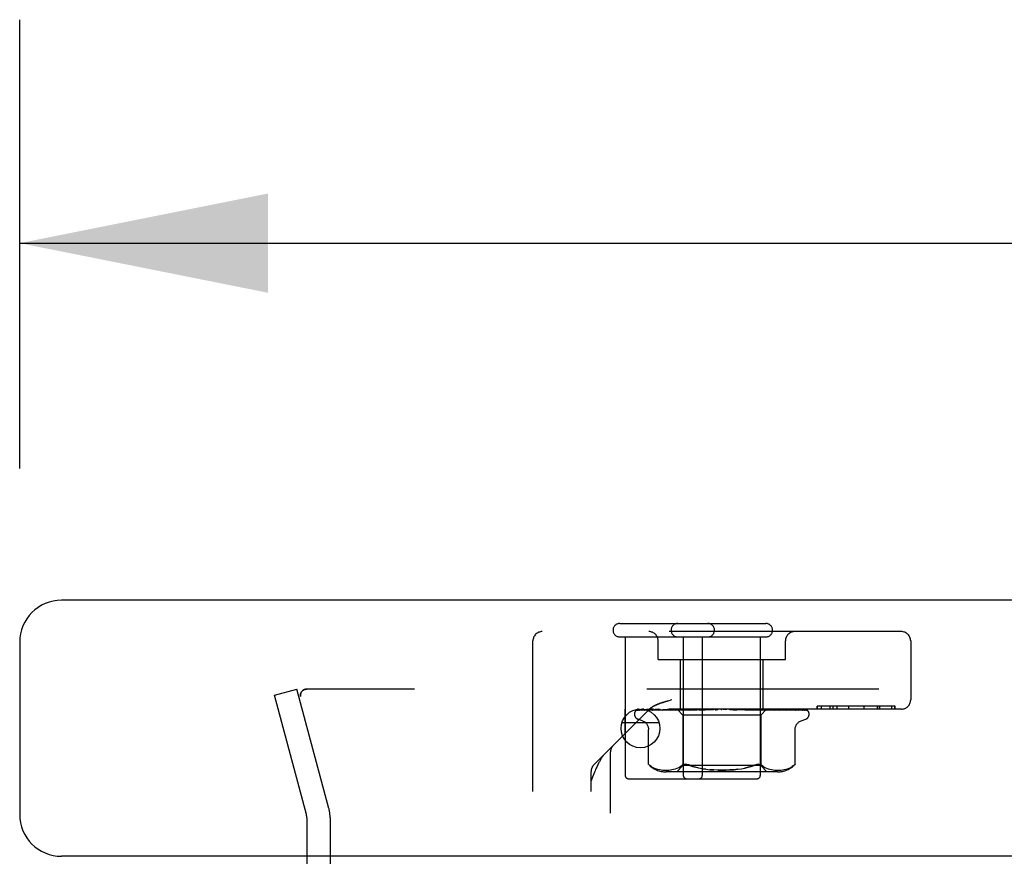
# Model space of a CAD drawing. Header units: inches. Extents: x 0 to 136, y 0 to 88.
# Tile 16 of 60: x 28.92 to 32.09, y 15.78 to 18.48. Entities that reach past the tile are written whole.
import ezdxf

# ---------------------------------------------------------------- set-up
doc = ezdxf.new("R2010")
doc.units = ezdxf.units.IN
doc.header["$LTSCALE"] = 7.48
doc.header["$MEASUREMENT"] = 0
doc.linetypes.add('HIDDEN', pattern=[0.2, 0.1, -0.1])
doc.layers.get('0').update_dxf_attribs({"linetype": 'CONTINUOUS'})
for name, color, linetype in [('DEFAULT_2', 8, 'HIDDEN'), ('DIMENSIONS', 7, 'CONTINUOUS'), ('DOOR_ASSEMBLY', 7, 'CONTINUOUS')]:
    doc.layers.add(name, color=color, linetype=linetype)
doc.styles.get("Standard").update_dxf_attribs({"font": 'arial.ttf'})
doc.dimstyles.new('DIMSTYLE_1', dxfattribs={"dimtxt": 0.6, "dimasz": 0.8, "dimexe": 0.09, "dimexo": 0.07, "dimgap": 0.0375, "dimtad": 0, "dimtih": 1, "dimtoh": 1, "dimzin": 4, "dimdsep": 46, "dimtxsty": 'Standard', "dimblk": '_FILLED', "dimblk1": '_FILLED', "dimblk2": '_FILLED', "dimcen": 0.09, "dimazin": 1, "dimtfac": 1, "dimtdec": 3, "dimtofl": 0, "dimtmove": 0, "dimatfit": 3, "dimldrblk": '_FILLED', "dimfxl": 0, "dimtolj": 1, "dimtzin": 4, "dimarcsym": 0})

# ---------------------------------------------------------------- blocks, each defined once
blk = doc.blocks.new('_FILLED')
at = {"color": 0, "linetype": 'ByBlock'}
blk.add_solid([(0, 0), (-1, 0.2), (-1, -0.2)], dxfattribs=at)
blk = doc.blocks.new('*D12')
at = {"layer": 'DIMENSIONS', "color": 2, "linetype": 'Continuous'}
for p, q in [((28.922, 17.0336), (28.922, 18.4793)), ((58.047, 17.0336), (58.047, 18.4793)), ((28.922, 17.7593), (40.7645, 17.7593)), ((58.047, 17.7593), (46.2046, 17.7593))]:
    blk.add_line(p, q, dxfattribs=at)
at = {"layer": 'DIMENSIONS', "color": 2, "linetype": 'Continuous', "xscale": 0.8, "yscale": 0.8, "zscale": 0.8, "rotation": 180}
blk.add_blockref('_FILLED', (28.922, 17.7593), dxfattribs=at)
at = {"layer": 'DIMENSIONS', "color": 2, "linetype": 'Continuous', "xscale": 0.8, "yscale": 0.8, "zscale": 0.8}
blk.add_blockref('_FILLED', (58.047, 17.7593), dxfattribs=at)
at = {"layer": 'DIMENSIONS', "color": 2, "linetype": 'Continuous', "insert": (43.4845, 18.0593), "char_height": 0.6, "width": 4.840149, "attachment_point": 2, "line_spacing_factor": 0.9}
blk.add_mtext('29.13 DOOR', dxfattribs=at)

msp = doc.modelspace()

# ---------------------------------------------------------------- linework, layer by layer
at = {"layer": 'DEFAULT_2', "color": 8, "linetype": 'HIDDEN'}
for p, q in [((29.7427, 16.3027), (29.8151, 16.3221)), ((29.9181, 15.9378), (29.8151, 16.3221)), ((57.1224, 16.3221), (29.8466, 16.3221)), ((29.8457, 15.9184), (29.7427, 16.3027)), ((29.847, 15.908), (29.847, 15.5796)), ((29.922, 15.908), (29.922, 15.5796))]:
    msp.add_line(p, q, dxfattribs=at)
for points in [[(29.8266, 16.3028), (29.8266, 16.3033), (29.8267, 16.305), (29.827, 16.3067), (29.8275, 16.3084), (29.8281, 16.3101), (29.8289, 16.3117), (29.8298, 16.3132), (29.8308, 16.3146), (29.832, 16.316), (29.8333, 16.3172), (29.8347, 16.3183), (29.8362, 16.3193), (29.8378, 16.3201), (29.8395, 16.3208), (29.8412, 16.3214), (29.843, 16.3218), (29.8448, 16.322), (29.8466, 16.3221)], [(29.8466, 16.3221), (29.8446, 16.322), (29.8426, 16.3217), (29.8406, 16.3212), (29.8387, 16.3205), (29.8369, 16.3197), (29.8352, 16.3187), (29.8336, 16.3175), (29.8321, 16.3161), (29.8308, 16.3146), (29.8297, 16.313), (29.8287, 16.3113), (29.8279, 16.3096), (29.8273, 16.3077), (29.8268, 16.3058), (29.8266, 16.3038), (29.8266, 16.3028)], [(29.8266, 16.3028), (29.8266, 16.3019), (29.8268, 16.3), (29.8272, 16.298)], [(29.8272, 16.298), (29.8268, 16.2998), (29.8266, 16.3015), (29.8266, 16.3028)]]:
    msp.add_lwpolyline(points, dxfattribs=at)
for radius in [0.115, 0.04]:
    msp.add_arc((29.807, 15.908), radius, 0, 15, dxfattribs=at)
at = {"layer": 'DOOR_ASSEMBLY', "color": 3, "linetype": 'Continuous'}
for p, q in [((57.912, 16.6086), (29.057, 16.6086)), ((28.922, 16.4736), (28.922, 15.9186)), ((57.912, 15.7836), (29.057, 15.7836))]:
    msp.add_line(p, q, dxfattribs=at)
at = {"layer": 'DOOR_ASSEMBLY', "color": 8, "linetype": 'HIDDEN'}
for p, q in [((30.855, 16.5336), (31.326, 16.5336)), ((31.7625, 16.5076), (30.6055, 16.5076)), ((30.5755, 14.4961), (30.5755, 16.4776)), ((30.855, 16.4906), (31.326, 16.4906)), ((30.873, 16.4906), (30.873, 16.0436)), ((30.979, 16.4176), (30.979, 16.4776)), ((31.06, 16.4906), (31.06, 16.0436)), ((31.121, 16.4906), (31.121, 16.0436)), ((31.308, 16.4906), (31.308, 16.0436)), ((31.389, 16.4176), (31.389, 16.4776)), ((31.7925, 16.4776), (31.7925, 16.2876)), ((30.979, 16.4176), (31.389, 16.4176)), ((31.051, 16.2576), (31.051, 16.4176)), ((31.317, 16.2576), (31.317, 16.4176)), ((31.0112, 16.2843), (31.0192, 16.2864)), ((31.0235, 16.2876), (31.0192, 16.2864)), ((30.7718, 16.0784), (30.9503, 16.2568)), ((30.8715, 16.2576), (30.8715, 16.1781)), ((31.7625, 16.2576), (30.8715, 16.2576)), ((30.9028, 16.2411), (30.9028, 16.2419)), ((30.907, 16.2528), (30.9071, 16.2528)), ((30.9116, 16.2549), (31.0407, 16.2568)), ((30.9147, 16.2549), (31.0421, 16.2568)), ((30.9184, 16.2549), (31.0445, 16.2568)), ((30.9275, 16.2549), (31.0486, 16.2568)), ((30.9342, 16.2549), (30.9348, 16.2549)), ((30.9348, 16.2549), (31.0534, 16.2568)), ((30.9496, 16.2549), (31.0599, 16.2568)), ((30.96, 16.2549), (30.9602, 16.2549)), ((30.9602, 16.2549), (31.067, 16.2568)), ((30.9814, 16.2576), (30.976, 16.257)), ((30.9805, 16.255), (30.9801, 16.2549)), ((30.9802, 16.2549), (31.0758, 16.2568)), ((30.9937, 16.2549), (31.0849, 16.2568)), ((30.9938, 16.255), (30.9937, 16.2549)), ((31.0007, 16.2557), (30.9938, 16.255)), ((31.0087, 16.2566), (31.0007, 16.2557)), ((31.0181, 16.2549), (31.0956, 16.2568)), ((31.0341, 16.2549), (31.1063, 16.2568)), ((31.0344, 16.255), (31.0341, 16.2549)), ((31.0466, 16.2562), (31.0344, 16.255)), ((31.0398, 16.2576), (31.0588, 16.2386)), ((31.0407, 16.2568), (31.0407, 16.2568)), ((31.0421, 16.2568), (31.042, 16.2568)), ((31.0445, 16.2568), (31.0446, 16.2568)), ((31.0486, 16.2568), (31.0483, 16.2568)), ((31.0534, 16.2568), (31.0536, 16.2568)), ((31.0569, 16.2576), (31.0536, 16.2568)), ((31.0548, 16.2576), (31.0596, 16.2568)), ((31.0599, 16.2568), (31.0596, 16.2568)), ((31.0621, 16.2549), (31.0922, 16.2559)), ((31.067, 16.2568), (31.0673, 16.2568)), ((31.0721, 16.2576), (31.0673, 16.2568)), ((31.0692, 16.2576), (31.0754, 16.2568)), ((31.0758, 16.2568), (31.0754, 16.2568)), ((31.08, 16.2549), (31.1306, 16.2568)), ((31.0803, 16.255), (31.08, 16.2549)), ((31.1026, 16.257), (31.0803, 16.255)), ((31.0849, 16.2568), (31.0852, 16.2568)), ((31.0913, 16.2576), (31.0852, 16.2568)), ((31.0878, 16.2576), (31.0951, 16.2568)), ((31.0922, 16.2559), (31.1187, 16.2568)), ((31.0956, 16.2568), (31.0951, 16.2568)), ((31.1095, 16.2576), (31.1026, 16.257)), ((31.1063, 16.2568), (31.1067, 16.2568)), ((31.1139, 16.2576), (31.1067, 16.2568)), ((31.1099, 16.2576), (31.118, 16.2568)), ((31.1106, 16.255), (31.1284, 16.256)), ((31.1187, 16.2568), (31.118, 16.2568)), ((31.1284, 16.256), (31.1442, 16.2568)), ((31.1298, 16.255), (31.157, 16.2568)), ((31.1298, 16.255), (31.1299, 16.255)), ((31.1299, 16.255), (31.1598, 16.2576)), ((31.1306, 16.2568), (31.1309, 16.2568)), ((31.139, 16.2576), (31.1309, 16.2568)), ((31.1347, 16.2576), (31.1433, 16.2568)), ((31.1442, 16.2568), (31.1433, 16.2568)), ((31.157, 16.2568), (31.1571, 16.2568)), ((31.1658, 16.2576), (31.1571, 16.2568)), ((31.1612, 16.2576), (31.1701, 16.2568)), ((31.1932, 16.2576), (31.1843, 16.2568)), ((31.1886, 16.2576), (31.1974, 16.2568)), ((31.2104, 16.2568), (31.2206, 16.256)), ((31.2203, 16.2576), (31.2114, 16.2568)), ((31.2158, 16.2576), (31.2242, 16.2568)), ((31.2244, 16.2568), (31.2242, 16.2568)), ((31.2244, 16.2568), (31.2636, 16.255)), ((31.2633, 16.255), (31.2336, 16.2576)), ((31.2369, 16.2568), (31.2376, 16.2568)), ((31.2369, 16.2568), (31.2581, 16.256)), ((31.246, 16.2576), (31.2376, 16.2568)), ((31.2419, 16.2576), (31.2495, 16.2568)), ((31.2499, 16.2568), (31.2495, 16.2568)), ((31.2499, 16.2568), (31.3116, 16.2549)), ((31.2581, 16.256), (31.2822, 16.255)), ((31.2612, 16.2568), (31.3286, 16.2549)), ((31.2612, 16.2568), (31.2618, 16.2568)), ((31.2696, 16.2576), (31.2618, 16.2568)), ((31.2636, 16.255), (31.2633, 16.255)), ((31.2658, 16.2576), (31.2725, 16.2568)), ((31.2728, 16.2568), (31.2725, 16.2568)), ((31.2728, 16.2568), (31.3549, 16.2549)), ((31.294, 16.2566), (31.2828, 16.2576)), ((31.2828, 16.2568), (31.3698, 16.2549)), ((31.2828, 16.2568), (31.2832, 16.2568)), ((31.29, 16.2576), (31.2832, 16.2568)), ((31.2868, 16.2576), (31.2923, 16.2568)), ((31.2926, 16.2568), (31.2923, 16.2568)), ((31.2926, 16.2568), (31.392, 16.2549)), ((31.3113, 16.255), (31.294, 16.2566)), ((31.3007, 16.2568), (31.4042, 16.2549)), ((31.3007, 16.2568), (31.3011, 16.2568)), ((31.3066, 16.2576), (31.3011, 16.2568)), ((31.3041, 16.2576), (31.3082, 16.2568)), ((31.3083, 16.2568), (31.3082, 16.2568)), ((31.3084, 16.2568), (31.3083, 16.2568)), ((31.3084, 16.2568), (31.4216, 16.2549)), ((31.3281, 16.2574), (31.3093, 16.2386)), ((31.3116, 16.2549), (31.3113, 16.255)), ((31.3144, 16.2568), (31.4306, 16.2549)), ((31.3144, 16.2568), (31.3147, 16.2568)), ((31.3188, 16.2576), (31.3147, 16.2568)), ((31.3197, 16.2568), (31.3195, 16.2568)), ((31.3197, 16.2568), (31.4426, 16.2549)), ((31.3234, 16.2568), (31.4482, 16.2549)), ((31.3234, 16.2568), (31.3235, 16.2568)), ((31.3261, 16.2568), (31.326, 16.2568)), ((31.3261, 16.2568), (31.4543, 16.2549)), ((31.3273, 16.2568), (31.3274, 16.2568)), ((31.3273, 16.2568), (31.4561, 16.2549)), ((31.3283, 16.2576), (31.3281, 16.2574)), ((31.3348, 16.257), (31.3284, 16.2576)), ((31.3431, 16.2562), (31.3348, 16.257)), ((31.3547, 16.255), (31.3431, 16.2562)), ((31.3549, 16.2549), (31.3547, 16.255)), ((31.3746, 16.257), (31.3688, 16.2576)), ((31.382, 16.2561), (31.3746, 16.257)), ((31.392, 16.2549), (31.3921, 16.2549)), ((31.4042, 16.2549), (31.4043, 16.2549)), ((31.4216, 16.2549), (31.422, 16.2549)), ((31.4564, 16.2545), (31.4565, 16.2545)), ((31.4653, 16.2411), (31.4653, 16.2419)), ((31.4909, 16.2676), (31.4909, 16.2576)), ((31.7427, 16.2676), (31.4909, 16.2676)), ((31.491, 16.2576), (31.491, 16.2676)), ((31.5055, 16.2576), (31.5055, 16.2676)), ((31.5331, 16.2576), (31.5331, 16.2676)), ((31.5412, 16.2676), (31.5412, 16.2576)), ((31.5416, 16.2676), (31.5416, 16.2576)), ((31.5553, 16.2576), (31.5553, 16.2676)), ((31.5928, 16.2576), (31.5928, 16.2676)), ((31.5929, 16.2576), (31.5929, 16.2676)), ((31.6427, 16.2576), (31.6427, 16.2676)), ((31.6431, 16.2576), (31.6431, 16.2676)), ((31.6856, 16.2576), (31.6856, 16.2676)), ((31.6917, 16.2576), (31.6917, 16.2676)), ((31.693, 16.2576), (31.693, 16.2676)), ((31.7318, 16.2576), (31.7318, 16.2676)), ((31.7419, 16.2576), (31.7419, 16.2676)), ((31.7427, 16.2576), (31.7427, 16.2676)), ((30.9288, 16.22), (30.9137, 16.2254)), ((31.0588, 16.2386), (31.0588, 16.0756)), ((31.3093, 16.2386), (31.0588, 16.2386)), ((31.3093, 16.2386), (31.3093, 16.0756)), ((31.4393, 16.22), (31.4543, 16.2254)), ((30.948, 16.0799), (30.948, 16.1925)), ((31.4201, 16.0799), (31.4201, 16.1925)), ((30.8255, 14.4263), (30.8255, 16.1197)), ((30.763, 14.4961), (30.763, 16.0572)), ((30.948, 16.0799), (30.9486, 16.0794)), ((30.949, 16.079), (30.9483, 16.0796)), ((30.9568, 16.0729), (30.9519, 16.0765)), ((30.9568, 16.0729), (30.962, 16.0698)), ((30.962, 16.0698), (30.9673, 16.0673)), ((30.9673, 16.0673), (30.9728, 16.0653)), ((30.9727, 16.0654), (30.9782, 16.0638)), ((30.9781, 16.0638), (30.9836, 16.0627)), ((30.9835, 16.0627), (30.9889, 16.0619)), ((30.9888, 16.062), (30.994, 16.0614)), ((30.9939, 16.0615), (30.9989, 16.0612)), ((30.9988, 16.0612), (31.0038, 16.0611)), ((31.0037, 16.0611), (31.0086, 16.0612)), ((31.3636, 16.0556), (31.0044, 16.0556)), ((31.0085, 16.0612), (31.0134, 16.0615)), ((31.0133, 16.0615), (31.0184, 16.0619)), ((31.0183, 16.0619), (31.0235, 16.0627)), ((31.0235, 16.0627), (31.0289, 16.0638)), ((31.0289, 16.0638), (31.0344, 16.0653)), ((31.0344, 16.0653), (31.04, 16.0673)), ((31.0588, 16.0756), (31.0388, 16.0556)), ((31.0399, 16.0673), (31.0454, 16.0698)), ((31.0453, 16.0698), (31.0505, 16.0729)), ((31.0504, 16.0729), (31.0553, 16.0765)), ((31.3093, 16.0756), (31.0588, 16.0756)), ((31.121, 16.0655), (31.1098, 16.0677)), ((31.1329, 16.0639), (31.121, 16.0655)), ((31.3045, 16.0798), (31.3067, 16.0794)), ((31.3093, 16.0756), (31.3293, 16.0556)), ((31.3176, 16.0729), (31.3127, 16.0765)), ((31.3176, 16.0729), (31.3227, 16.0698)), ((31.3227, 16.0698), (31.3281, 16.0673)), ((31.3281, 16.0673), (31.3336, 16.0653)), ((31.3336, 16.0653), (31.3392, 16.0638)), ((31.3391, 16.0638), (31.3446, 16.0627)), ((31.3445, 16.0627), (31.3497, 16.0619)), ((31.3497, 16.0619), (31.3547, 16.0615)), ((31.3546, 16.0615), (31.3596, 16.0612)), ((31.3595, 16.0612), (31.3643, 16.0611)), ((31.3643, 16.0611), (31.3692, 16.0612)), ((31.3691, 16.0612), (31.3742, 16.0615)), ((31.3741, 16.0614), (31.3793, 16.062)), ((31.3792, 16.0619), (31.3846, 16.0627)), ((31.3845, 16.0627), (31.3899, 16.0638)), ((31.3898, 16.0638), (31.3954, 16.0654)), ((31.3953, 16.0653), (31.4008, 16.0673)), ((31.4007, 16.0673), (31.4061, 16.0698)), ((31.4061, 16.0698), (31.4112, 16.0729)), ((31.4162, 16.0765), (31.4112, 16.0729)), ((31.4112, 16.0729), (31.4162, 16.0765)), ((31.4174, 16.0775), (31.4162, 16.0765)), ((31.4191, 16.0791), (31.4184, 16.0784)), ((31.4201, 16.0799), (31.42, 16.0798)), ((30.883, 16.0336), (31.298, 16.0336))]:
    msp.add_line(p, q, dxfattribs=at)
at = {"layer": 'DOOR_ASSEMBLY', "color": 7, "linetype": 'Continuous'}
msp.add_line((30.9818, 16.2136), (30.8622, 16.2136), dxfattribs=at)
at = {"layer": 'DOOR_ASSEMBLY', "color": 8, "linetype": 'HIDDEN'}
for points in [[(31.0112, 16.2843), (31.0075, 16.2832), (31.004, 16.2822), (31.0006, 16.2813), (30.9975, 16.2804), (30.9946, 16.2795), (30.9919, 16.2786), (30.9893, 16.2778), (30.9869, 16.277), (30.9847, 16.2762), (30.9826, 16.2754), (30.9807, 16.2747), (30.9789, 16.274), (30.9772, 16.2734), (30.9757, 16.2727), (30.9742, 16.2721), (30.9728, 16.2715), (30.9715, 16.2709), (30.9702, 16.2703), (30.969, 16.2697), (30.9678, 16.2691), (30.9667, 16.2685), (30.9657, 16.268), (30.9646, 16.2674), (30.9636, 16.2668), (30.9627, 16.2663), (30.9618, 16.2657)], [(30.9715, 16.2709), (30.9728, 16.2715), (30.9742, 16.2721), (30.9757, 16.2727), (30.9773, 16.2734), (30.9789, 16.274), (30.9807, 16.2747), (30.9826, 16.2754), (30.9847, 16.2762), (30.9869, 16.277), (30.9893, 16.2778), (30.9919, 16.2786), (30.9946, 16.2795), (30.9975, 16.2804), (31.0007, 16.2813), (31.004, 16.2822), (31.0075, 16.2832), (31.0112, 16.2843)], [(30.9138, 16.2576), (30.9125, 16.2571), (30.9113, 16.2565), (30.9103, 16.2558), (30.9094, 16.2552), (30.9087, 16.2546), (30.9081, 16.254), (30.9076, 16.2536), (30.9073, 16.2532), (30.9071, 16.2529), (30.907, 16.2528), (30.907, 16.2528)], [(30.9172, 16.2576), (30.9155, 16.2572), (30.914, 16.2567), (30.9126, 16.2562), (30.9113, 16.2556), (30.9101, 16.255), (30.9089, 16.2543), (30.908, 16.2537)], [(30.908, 16.2537), (30.9081, 16.2538), (30.9084, 16.254), (30.9088, 16.2542), (30.9092, 16.2544), (30.9097, 16.2546), (30.9102, 16.2548), (30.9108, 16.2549), (30.9114, 16.2549), (30.9116, 16.2549)], [(30.913, 16.2548), (30.9124, 16.2545), (30.9122, 16.2544), (30.9122, 16.2543), (30.9123, 16.2544), (30.9125, 16.2545), (30.9128, 16.2546), (30.9132, 16.2547), (30.9137, 16.2549), (30.9143, 16.2549), (30.9147, 16.2549)], [(30.9183, 16.2576), (30.9179, 16.2574), (30.9172, 16.2572), (30.9166, 16.2569), (30.9159, 16.2566), (30.9153, 16.2563), (30.9148, 16.256), (30.9143, 16.2557), (30.9138, 16.2554), (30.9133, 16.2551), (30.913, 16.2548)], [(30.9298, 16.2576), (30.9281, 16.2573), (30.926, 16.2569), (30.924, 16.2565), (30.922, 16.256), (30.9201, 16.2556), (30.9183, 16.2551), (30.917, 16.2547)], [(30.917, 16.2547), (30.9173, 16.2548), (30.9178, 16.2549), (30.9184, 16.2549)], [(30.9279, 16.2556), (30.927, 16.2551), (30.9267, 16.2549), (30.9265, 16.2548), (30.9264, 16.2548)], [(30.9264, 16.2548), (30.9264, 16.2548), (30.9264, 16.2548), (30.9265, 16.2548), (30.9268, 16.2549), (30.9272, 16.2549), (30.9275, 16.2549)], [(30.9323, 16.2576), (30.9317, 16.2574), (30.931, 16.2571), (30.9303, 16.2568), (30.9297, 16.2565), (30.9291, 16.2562), (30.9285, 16.2559), (30.9279, 16.2556)], [(30.9515, 16.2576), (30.9496, 16.2573), (30.9468, 16.2569), (30.944, 16.2565), (30.9413, 16.2561), (30.9387, 16.2557), (30.9361, 16.2552), (30.9342, 16.2549)], [(30.9495, 16.255), (30.9494, 16.255), (30.9492, 16.2549), (30.9492, 16.2549), (30.9494, 16.2549), (30.9496, 16.2549)], [(30.9519, 16.2561), (30.9506, 16.2555), (30.9501, 16.2553), (30.9497, 16.2551), (30.9495, 16.255)], [(30.9503, 16.2568), (30.9509, 16.2575), (30.9516, 16.2581), (30.9523, 16.2588), (30.953, 16.2594), (30.9537, 16.26), (30.9544, 16.2606), (30.9552, 16.2612), (30.9559, 16.2618), (30.9567, 16.2623), (30.9575, 16.2629), (30.9583, 16.2635), (30.9591, 16.264), (30.96, 16.2646), (30.9609, 16.2652), (30.9618, 16.2657)], [(30.9554, 16.2576), (30.9552, 16.2575), (30.9543, 16.2572), (30.9534, 16.2568), (30.9526, 16.2564), (30.9519, 16.2561)], [(30.9591, 16.264), (30.9583, 16.2635), (30.9575, 16.2629), (30.9567, 16.2623), (30.9559, 16.2618), (30.9552, 16.2612), (30.9544, 16.2606), (30.9537, 16.26)], [(30.976, 16.257), (30.9726, 16.2566), (30.9692, 16.2561), (30.9658, 16.2557), (30.9601, 16.2549)], [(30.9657, 16.268), (30.9667, 16.2685), (30.9678, 16.2691), (30.969, 16.2697), (30.9702, 16.2703)], [(30.9867, 16.2576), (30.9861, 16.2574), (30.9852, 16.257), (30.9844, 16.2567), (30.9837, 16.2563), (30.983, 16.256), (30.9823, 16.2557), (30.9817, 16.2554), (30.9811, 16.2552), (30.9807, 16.2551), (30.9805, 16.255)], [(31.0187, 16.2576), (31.0164, 16.2574), (31.0087, 16.2566)], [(31.0231, 16.2568), (31.0216, 16.2561), (31.0209, 16.2558), (31.0203, 16.2555), (31.0197, 16.2553), (31.0191, 16.2551), (31.0187, 16.255), (31.0183, 16.255), (31.0181, 16.2549)], [(31.025, 16.2576), (31.0246, 16.2574), (31.0238, 16.2571), (31.0231, 16.2568)], [(31.0398, 16.2576), (31.0401, 16.2573), (31.0403, 16.2571), (31.0405, 16.2569), (31.0406, 16.2568), (31.0407, 16.2568), (31.0407, 16.2568)], [(31.0402, 16.2576), (31.0406, 16.2574), (31.041, 16.2572), (31.0415, 16.257), (31.042, 16.2568)], [(31.0407, 16.2576), (31.0406, 16.2574), (31.0406, 16.2572), (31.0407, 16.257), (31.0407, 16.2568)], [(31.0418, 16.2576), (31.0419, 16.2573), (31.0421, 16.2571), (31.0421, 16.2569), (31.0421, 16.2568), (31.0421, 16.2568), (31.0421, 16.2568)], [(31.0431, 16.2576), (31.0435, 16.2573), (31.0438, 16.2571), (31.0441, 16.2569), (31.0443, 16.2568), (31.0445, 16.2568), (31.0445, 16.2568)], [(31.0463, 16.2576), (31.0458, 16.2574), (31.0454, 16.2572), (31.045, 16.257), (31.0446, 16.2568)], [(31.045, 16.2576), (31.0458, 16.2574), (31.0466, 16.2572), (31.0475, 16.257), (31.0483, 16.2568)], [(31.0619, 16.2576), (31.0595, 16.2574), (31.0466, 16.2562)], [(31.0488, 16.2576), (31.0489, 16.2573), (31.0489, 16.2571), (31.0488, 16.2569), (31.0487, 16.2568), (31.0486, 16.2568)], [(31.0515, 16.2576), (31.0519, 16.2573), (31.0524, 16.2571), (31.0528, 16.2569), (31.0531, 16.2568), (31.0534, 16.2568), (31.0534, 16.2568)], [(31.0608, 16.2576), (31.0607, 16.2573), (31.0606, 16.2571), (31.0605, 16.2569), (31.0602, 16.2568), (31.0599, 16.2568)], [(31.069, 16.2576), (31.0682, 16.2572), (31.0674, 16.2569), (31.0667, 16.2565), (31.066, 16.2562), (31.0653, 16.2558), (31.0646, 16.2556), (31.0639, 16.2553), (31.0632, 16.2551), (31.0627, 16.255), (31.0622, 16.255), (31.0621, 16.2549)], [(31.0646, 16.2576), (31.0652, 16.2573), (31.0657, 16.2571), (31.0661, 16.2569), (31.0666, 16.2568), (31.067, 16.2568), (31.067, 16.2568)], [(31.0772, 16.2576), (31.0771, 16.2573), (31.0768, 16.2571), (31.0765, 16.2569), (31.0762, 16.2568), (31.0758, 16.2568)], [(31.0821, 16.2576), (31.0827, 16.2573), (31.0832, 16.2571), (31.0838, 16.2569), (31.0843, 16.2568), (31.0848, 16.2568), (31.0849, 16.2568)], [(31.0975, 16.2576), (31.0972, 16.2573), (31.0969, 16.2571), (31.0965, 16.2569), (31.0961, 16.2568), (31.0956, 16.2568)], [(31.1033, 16.2576), (31.1039, 16.2573), (31.1045, 16.2571), (31.1051, 16.2569), (31.1056, 16.2568), (31.1062, 16.2568), (31.1063, 16.2568)], [(31.115, 16.2565), (31.1144, 16.2562), (31.1138, 16.2559), (31.1131, 16.2556), (31.1125, 16.2553), (31.1118, 16.2551), (31.1111, 16.255), (31.1106, 16.255)], [(31.1169, 16.2576), (31.1167, 16.2574), (31.1161, 16.2571), (31.115, 16.2565)], [(31.1209, 16.2576), (31.1205, 16.2573), (31.1201, 16.2571), (31.1196, 16.2569), (31.1191, 16.2568), (31.1187, 16.2568)], [(31.1268, 16.2568), (31.1266, 16.2568), (31.1265, 16.2567), (31.1264, 16.2566), (31.1263, 16.2565), (31.1264, 16.2563), (31.1265, 16.2561), (31.1267, 16.2558), (31.1269, 16.2556), (31.1273, 16.2554), (31.1277, 16.2552), (31.1282, 16.2551), (31.1287, 16.255), (31.1293, 16.2549), (31.1298, 16.255)], [(31.1273, 16.2576), (31.128, 16.2573), (31.1286, 16.2571), (31.1292, 16.2569), (31.1298, 16.2568), (31.1304, 16.2568), (31.1306, 16.2568)], [(31.1466, 16.2576), (31.1461, 16.2573), (31.1456, 16.2571), (31.1451, 16.2569), (31.1445, 16.2568), (31.1442, 16.2568)], [(31.1535, 16.2576), (31.1541, 16.2573), (31.1547, 16.2571), (31.1553, 16.2569), (31.1559, 16.2568), (31.1565, 16.2568), (31.157, 16.2568)], [(31.166, 16.2568), (31.1658, 16.2566), (31.1655, 16.2565), (31.1652, 16.2563), (31.1649, 16.2561), (31.1645, 16.2558), (31.1641, 16.2556), (31.1635, 16.2554), (31.1629, 16.2552), (31.1624, 16.2551)], [(31.1626, 16.2551), (31.1641, 16.2554), (31.1657, 16.2557), (31.1673, 16.2561), (31.1689, 16.2564), (31.1704, 16.2566), (31.1718, 16.2569)], [(31.1671, 16.2576), (31.1669, 16.2575), (31.1666, 16.2573), (31.1664, 16.2571), (31.166, 16.2568)], [(31.1718, 16.2569), (31.1713, 16.2568), (31.1707, 16.2568), (31.1701, 16.2568)], [(31.1736, 16.2576), (31.1731, 16.2573), (31.1725, 16.2571), (31.172, 16.2569), (31.1718, 16.2569)], [(31.1807, 16.2576), (31.1813, 16.2573), (31.1818, 16.2571), (31.1824, 16.2569), (31.1831, 16.2568), (31.1837, 16.2568), (31.1843, 16.2568)], [(31.2011, 16.2576), (31.2005, 16.2573), (31.1999, 16.2571), (31.1993, 16.2569), (31.1986, 16.2568), (31.198, 16.2568), (31.1974, 16.2568)], [(31.208, 16.2576), (31.2085, 16.2573), (31.2091, 16.2571), (31.2096, 16.2569), (31.2102, 16.2568), (31.2104, 16.2568)], [(31.2104, 16.2568), (31.2108, 16.2568), (31.2114, 16.2568)], [(31.2206, 16.256), (31.2283, 16.2553), (31.232, 16.255)], [(31.2279, 16.2576), (31.2272, 16.2573), (31.2266, 16.2571), (31.226, 16.2569), (31.2254, 16.2568), (31.2248, 16.2568), (31.2244, 16.2568)], [(31.2269, 16.2572), (31.2265, 16.2574), (31.2262, 16.2576)], [(31.232, 16.255), (31.2313, 16.2551), (31.2306, 16.2552), (31.23, 16.2555), (31.2294, 16.2557), (31.2288, 16.256), (31.2283, 16.2563), (31.2278, 16.2566), (31.2269, 16.2572)], [(31.2345, 16.2576), (31.235, 16.2573), (31.2354, 16.2571), (31.2359, 16.2569), (31.2365, 16.2568), (31.2369, 16.2568)], [(31.2531, 16.2576), (31.2525, 16.2573), (31.2518, 16.2571), (31.2512, 16.2569), (31.2506, 16.2568), (31.2501, 16.2568), (31.2499, 16.2568)], [(31.2592, 16.2576), (31.2595, 16.2573), (31.2599, 16.2571), (31.2603, 16.2569), (31.2608, 16.2568), (31.2612, 16.2568)], [(31.2758, 16.2576), (31.2752, 16.2573), (31.2746, 16.2571), (31.274, 16.2569), (31.2735, 16.2568), (31.273, 16.2568), (31.2728, 16.2568)], [(31.2822, 16.255), (31.2821, 16.255), (31.2815, 16.255), (31.2809, 16.2552), (31.2802, 16.2554), (31.2795, 16.2556), (31.2788, 16.2559), (31.2781, 16.2563), (31.2775, 16.2566), (31.2768, 16.2569), (31.2762, 16.2572), (31.2756, 16.2576), (31.2755, 16.2576)], [(31.2811, 16.2576), (31.2814, 16.2573), (31.2816, 16.2571), (31.282, 16.2569), (31.2824, 16.2568), (31.2828, 16.2568)], [(31.2952, 16.2576), (31.2946, 16.2573), (31.2941, 16.2571), (31.2936, 16.2569), (31.2931, 16.2568), (31.2927, 16.2568), (31.2926, 16.2568)], [(31.2996, 16.2576), (31.2997, 16.2573), (31.2998, 16.2571), (31.3001, 16.2569), (31.3004, 16.2568), (31.3007, 16.2568)], [(31.3106, 16.2576), (31.3101, 16.2573), (31.3097, 16.2571), (31.3093, 16.257), (31.3089, 16.2569), (31.3086, 16.2568), (31.3084, 16.2568)], [(31.3138, 16.2576), (31.3138, 16.2573), (31.3139, 16.2571), (31.314, 16.2569), (31.3142, 16.2568), (31.3144, 16.2568)], [(31.3171, 16.2576), (31.3177, 16.2574), (31.3184, 16.2572), (31.319, 16.257), (31.3195, 16.2568)], [(31.3214, 16.2576), (31.321, 16.2573), (31.3206, 16.2571), (31.3202, 16.2569), (31.3199, 16.2568), (31.3197, 16.2568), (31.3197, 16.2568)], [(31.3286, 16.2549), (31.3283, 16.255), (31.3278, 16.2551), (31.3272, 16.2552), (31.3265, 16.2554), (31.3258, 16.2557), (31.325, 16.2561), (31.3242, 16.2564), (31.3235, 16.2568), (31.3227, 16.2572), (31.3218, 16.2575), (31.3217, 16.2576)], [(31.3234, 16.2576), (31.3233, 16.2573), (31.3232, 16.2571), (31.3232, 16.2569), (31.3233, 16.2568), (31.3234, 16.2568)], [(31.3261, 16.2576), (31.3255, 16.2574), (31.3249, 16.2572), (31.3242, 16.257), (31.3235, 16.2568)], [(31.3252, 16.2576), (31.3255, 16.2574), (31.3257, 16.2572), (31.3259, 16.257), (31.326, 16.2568)], [(31.3272, 16.2576), (31.3269, 16.2573), (31.3266, 16.2571), (31.3264, 16.2569), (31.3262, 16.2568), (31.3261, 16.2568), (31.3261, 16.2568)], [(31.3279, 16.2576), (31.3277, 16.2573), (31.3275, 16.2571), (31.3274, 16.2569), (31.3273, 16.2568), (31.3273, 16.2568), (31.3273, 16.2568)], [(31.3281, 16.2574), (31.3279, 16.2572), (31.3276, 16.257), (31.3274, 16.2568)], [(31.3698, 16.2549), (31.3696, 16.255), (31.3693, 16.255), (31.369, 16.2551), (31.3685, 16.2553), (31.3679, 16.2555), (31.3672, 16.2558), (31.3665, 16.2561), (31.3658, 16.2564), (31.3651, 16.2567), (31.3643, 16.2571), (31.3635, 16.2574), (31.363, 16.2576)], [(31.392, 16.2549), (31.3894, 16.2553), (31.382, 16.2561)], [(31.4007, 16.2565), (31.3999, 16.2568), (31.3991, 16.2572), (31.3982, 16.2575), (31.398, 16.2576)], [(31.4043, 16.2549), (31.4043, 16.2549), (31.4043, 16.2549), (31.4042, 16.255), (31.404, 16.255), (31.4036, 16.2551), (31.4032, 16.2553), (31.4026, 16.2556), (31.402, 16.2558), (31.4007, 16.2565)], [(31.422, 16.2549), (31.4198, 16.2552), (31.4168, 16.2557), (31.4138, 16.2561), (31.4107, 16.2566), (31.4077, 16.257), (31.4046, 16.2573), (31.4026, 16.2576)], [(31.4304, 16.2553), (31.4293, 16.2558), (31.4286, 16.2562), (31.4279, 16.2565), (31.4272, 16.2568), (31.4264, 16.2571), (31.4257, 16.2574), (31.4252, 16.2576)], [(31.4435, 16.2548), (31.442, 16.2552), (31.4398, 16.2556), (31.4375, 16.2561), (31.4352, 16.2565), (31.4328, 16.2569), (31.4303, 16.2573), (31.4285, 16.2576)], [(31.4313, 16.2549), (31.4313, 16.2549), (31.4313, 16.2549), (31.4311, 16.2549), (31.4308, 16.2551), (31.4304, 16.2553)], [(31.4306, 16.2549), (31.431, 16.2549), (31.4312, 16.2549), (31.4313, 16.2549)], [(31.4426, 16.2549), (31.4432, 16.2549), (31.4435, 16.2548)], [(31.4487, 16.2553), (31.4482, 16.2556), (31.4478, 16.2558), (31.4473, 16.2561), (31.4468, 16.2564), (31.4462, 16.2566), (31.4457, 16.2569), (31.4451, 16.2571), (31.4444, 16.2574), (31.4439, 16.2576)], [(31.4564, 16.2545), (31.4555, 16.2549), (31.4541, 16.2554), (31.4526, 16.2559), (31.4511, 16.2563), (31.4495, 16.2567), (31.4478, 16.2572), (31.446, 16.2575), (31.4457, 16.2576)], [(31.4482, 16.2549), (31.4486, 16.2549), (31.4491, 16.2548), (31.4495, 16.2548), (31.4498, 16.2547), (31.4499, 16.2546), (31.4499, 16.2546)], [(31.4499, 16.2546), (31.4499, 16.2546), (31.4498, 16.2547), (31.4496, 16.2547), (31.4494, 16.2549), (31.4487, 16.2553)], [(31.4592, 16.2541), (31.4589, 16.2544), (31.4586, 16.2546), (31.4583, 16.2549), (31.4579, 16.2552), (31.4574, 16.2555), (31.4569, 16.2558), (31.4564, 16.2561), (31.4559, 16.2564), (31.4553, 16.2567), (31.4547, 16.257), (31.454, 16.2573), (31.4533, 16.2576), (31.4532, 16.2576)], [(31.459, 16.255), (31.4577, 16.2558), (31.4566, 16.2565), (31.4553, 16.257), (31.454, 16.2575), (31.4537, 16.2576)], [(31.4543, 16.2549), (31.4549, 16.2549), (31.4555, 16.2548), (31.456, 16.2546), (31.4564, 16.2545)], [(31.4561, 16.2549), (31.4564, 16.2549), (31.4569, 16.2549), (31.4573, 16.2548), (31.4578, 16.2547), (31.4582, 16.2546), (31.4585, 16.2544), (31.4589, 16.2543), (31.4592, 16.2541), (31.4594, 16.2539), (31.4595, 16.2539)], [(31.4595, 16.2539), (31.4595, 16.2538), (31.4596, 16.2538), (31.4595, 16.2539), (31.4592, 16.2541)], [(30.9288, 16.22), (30.9306, 16.2192), (30.9322, 16.2184), (30.9339, 16.2175), (30.9355, 16.2165), (30.9371, 16.2153), (30.9386, 16.214), (30.94, 16.2125), (30.9414, 16.211), (30.9427, 16.2093), (30.9439, 16.2074), (30.945, 16.2054), (30.9459, 16.2033), (30.9467, 16.2011), (30.9473, 16.1988), (30.9477, 16.1963), (30.948, 16.1937), (30.948, 16.1925)], [(31.4201, 16.1925), (31.4201, 16.1937), (31.4203, 16.1963), (31.4207, 16.1988), (31.4214, 16.2011), (31.4221, 16.2033), (31.4231, 16.2054), (31.4241, 16.2074), (31.4253, 16.2093), (31.4266, 16.211), (31.428, 16.2125), (31.4295, 16.214), (31.431, 16.2153), (31.4326, 16.2165), (31.4342, 16.2175), (31.4358, 16.2184), (31.4375, 16.2192), (31.4393, 16.22)], [(30.81, 16.1166), (30.8091, 16.1156), (30.8081, 16.1146), (30.8071, 16.1136), (30.8062, 16.1125), (30.8052, 16.1113), (30.8042, 16.1101), (30.8032, 16.1089), (30.8022, 16.1076), (30.8011, 16.1062), (30.8001, 16.1048), (30.799, 16.1033), (30.7979, 16.1018), (30.7968, 16.1001), (30.7957, 16.0984), (30.7945, 16.0965), (30.7933, 16.0946), (30.7921, 16.0926), (30.7909, 16.0904), (30.7896, 16.0881), (30.7883, 16.0857), (30.7869, 16.0831), (30.7855, 16.0803), (30.784, 16.0773), (30.7825, 16.0741), (30.7809, 16.0707), (30.7792, 16.067), (30.7775, 16.063), (30.7757, 16.0588), (30.7738, 16.0542), (30.7718, 16.0494), (30.7697, 16.0443), (30.7676, 16.0388), (30.7653, 16.0331), (30.763, 16.0272)], [(30.9481, 16.0798), (30.948, 16.0799), (30.948, 16.0799)], [(30.949, 16.079), (30.9496, 16.0785), (30.9503, 16.0779), (30.9519, 16.0765)], [(30.9506, 16.0776), (30.95, 16.0781), (30.9494, 16.0786)], [(31.0553, 16.0765), (31.0571, 16.0778), (31.0592, 16.0787), (31.0613, 16.0794)], [(31.0806, 16.0765), (31.0773, 16.0778), (31.0742, 16.0787), (31.0713, 16.0794), (31.0686, 16.0798), (31.066, 16.0799), (31.0636, 16.0798), (31.0613, 16.0794)], [(31.0806, 16.0765), (31.0895, 16.0731), (31.0992, 16.0702)], [(31.1098, 16.0677), (31.0992, 16.0702), (31.0895, 16.0731)], [(31.121, 16.0655), (31.1329, 16.0639), (31.1452, 16.0626), (31.1579, 16.0618)], [(31.2352, 16.0639), (31.2229, 16.0626), (31.2102, 16.0618), (31.1972, 16.0613), (31.184, 16.0611), (31.1709, 16.0613), (31.1579, 16.0618), (31.1452, 16.0626)], [(31.1709, 16.0613), (31.184, 16.0611), (31.1972, 16.0613), (31.2102, 16.0618), (31.2229, 16.0626), (31.2352, 16.0639), (31.247, 16.0655), (31.2583, 16.0677), (31.2688, 16.0702), (31.2785, 16.0731), (31.2875, 16.0765)], [(31.2875, 16.0765), (31.2785, 16.0731), (31.2688, 16.0702), (31.2583, 16.0677)], [(31.2875, 16.0765), (31.2908, 16.0778), (31.2939, 16.0787)], [(31.3045, 16.0798), (31.3021, 16.0799), (31.2995, 16.0798), (31.2968, 16.0794), (31.2939, 16.0787)], [(31.3127, 16.0765), (31.3109, 16.0778), (31.3089, 16.0787), (31.3067, 16.0794)], [(31.4162, 16.0765), (31.4174, 16.0775), (31.4184, 16.0784), (31.4191, 16.0791), (31.4197, 16.0796), (31.42, 16.0798)]]:
    msp.add_lwpolyline(points, dxfattribs=at)
at = {"layer": 'DOOR_ASSEMBLY', "color": 3, "linetype": 'Continuous'}
msp.add_circle((30.922, 16.1956), 0.0625, dxfattribs=at)
for centre, start, end in [((29.057, 16.4736), 90, 180), ((29.057, 15.9186), 180, 270)]:
    msp.add_arc(centre, 0.135, start, end, dxfattribs=at)
at = {"layer": 'DOOR_ASSEMBLY', "color": 8, "linetype": 'HIDDEN'}
for centre, radius, start, end in [((30.855, 16.5121), 0.0215, 90, 270), ((31.042, 16.5121), 0.0215, 90, 270), ((31.139, 16.5121), 0.0215, 270, 90), ((31.326, 16.5121), 0.0215, 270, 90), ((30.6055, 16.4776), 0.03, 90, 180), ((30.949, 16.4776), 0.03, 0, 90), ((31.419, 16.4776), 0.03, 90, 180), ((31.7625, 16.4776), 0.03, 0, 90), ((31.7625, 16.2876), 0.03, 270, 360), ((30.9194, 16.2419), 0.0167, 109.9484, 180), ((30.9635, 16.2276), 0.03, 90, 135), ((31.4486, 16.2419), 0.0167, 0, 51.3782), ((30.9194, 16.2411), 0.0167, 180, 250), ((31.4486, 16.2411), 0.0167, 290, 360), ((30.8555, 16.1197), 0.03, 135, 180), ((30.793, 16.0572), 0.03, 135, 180), ((31.0044, 16.1331), 0.0776, 223.3008, 270), ((31.3636, 16.1331), 0.0776, 270, 316.6992), ((30.883, 16.0436), 0.01, 180, 270), ((31.07, 16.0436), 0.01, 180, 270), ((31.111, 16.0436), 0.01, 270, 360), ((31.298, 16.0436), 0.01, 270, 360)]:
    msp.add_arc(centre, radius, start, end, dxfattribs=at)

# ---------------------------------------------------------------- dimensions: what is measured, and where the dimension line sits
at = {"layer": 'DIMENSIONS', "color": 2, "linetype": 'Continuous'}
dim = msp.add_linear_dim(base=(58.047026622, 17.7593162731), p1=(28.922026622, 16.9635881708), p2=(58.047026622, 16.9635881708), text='<> DOOR', dimstyle='DIMSTYLE_1', dxfattribs=at)
dim.commit()
dim.dimension.update_dxf_attribs({"geometry": '*D12', "text_midpoint": (43.484526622, 17.7593162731), "dimtype": 160})

doc.saveas('drawing.dxf')
